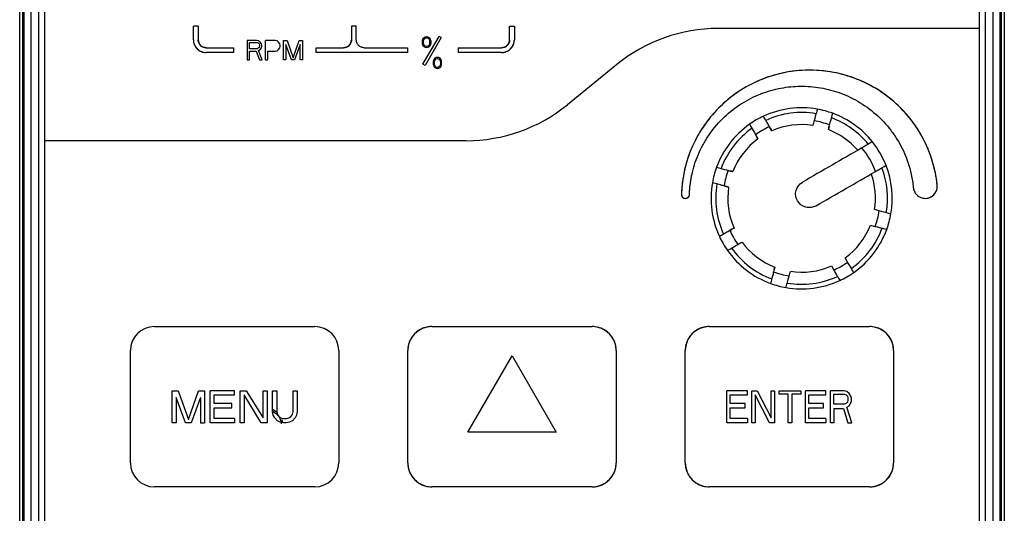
# Model space of a CAD drawing. Header units: millimetres. Extents: x 0 to 423, y 0 to 297.
# Tile 8 of 39: x 93 to 124, y 156 to 172. Entities that reach past the tile are written whole.
import ezdxf

# ---------------------------------------------------------------- set-up
doc = ezdxf.new("R2010")
doc.units = ezdxf.units.MM
doc.layers.add('实线', color=2, linetype='Continuous', lineweight=25)

msp = doc.modelspace()

# ---------------------------------------------------------------- linework, layer by layer
at = {"layer": '实线', "color": 2, "linetype": 'Continuous', "lineweight": 25, "true_color": 0xffff00}
for p, q in [((92.8951, 142.0072), (92.8951, 190.5072)), ((92.9977, 142.0072), (92.9977, 190.5072)), ((93.2451, 190.5072), (93.2451, 142.0072)), ((93.4951, 142.0072), (93.4951, 190.5072)), ((122.9951, 190.5072), (122.9951, 142.0072)), ((123.2451, 142.0072), (123.2451, 190.5072)), ((123.4925, 190.5072), (123.4925, 142.0072)), ((123.5951, 190.5072), (123.5951, 142.0072)), ((93.6701, 190.3322), (93.6701, 168.1072)), ((122.8201, 171.6072), (122.8201, 190.3322)), ((93.02, 178.4157), (93.02, 155.9322)), ((123.4702, 155.9322), (123.4702, 178.4157)), ((98.3101, 171.2572), (98.3101, 171.6822)), ((98.4601, 171.6822), (98.3101, 171.6822)), ((98.4601, 171.6822), (98.4601, 171.2572)), ((103.3901, 171.6822), (103.2401, 171.6822)), ((103.2401, 171.6822), (103.2401, 171.2572)), ((103.3901, 171.2572), (103.3901, 171.6822)), ((108.1701, 171.2572), (108.1701, 171.6822)), ((108.1701, 171.6822), (108.3201, 171.6822)), ((108.3201, 171.6822), (108.3201, 171.2572)), ((105.4693, 170.4939), (105.9693, 171.3599)), ((105.4806, 171.3051), (105.5023, 171.3274)), ((105.5023, 171.3274), (105.5384, 171.3497)), ((105.524, 171.2976), (105.5456, 171.3125)), ((106.0342, 171.3224), (105.5342, 170.4564)), ((105.5384, 171.3497), (105.5818, 171.3572)), ((105.5456, 171.3125), (105.5818, 171.3199)), ((105.5818, 171.3572), (105.6251, 171.3497)), ((105.5818, 171.3199), (105.6179, 171.3125)), ((105.6179, 171.3125), (105.6395, 171.2976)), ((105.6251, 171.3497), (105.6612, 171.3274)), ((105.6612, 171.3274), (105.6829, 171.3051)), ((106.0342, 171.3224), (105.9693, 171.3599)), ((122.8201, 171.6072), (114.6727, 171.6072)), ((122.8201, 142.1822), (122.8201, 171.6072)), ((98.7101, 171.0072), (99.5601, 171.0072)), ((99.5601, 171.0072), (99.5601, 170.8572)), ((99.9826, 171.2322), (99.9826, 170.6322)), ((100.2821, 171.2322), (99.9826, 171.2322)), ((100.0575, 170.9769), (100.0575, 171.1684)), ((100.0575, 171.1684), (100.2946, 171.1684)), ((100.3446, 171.2194), (100.2821, 171.2322)), ((100.2946, 171.1684), (100.3321, 171.1556)), ((100.3321, 171.1556), (100.357, 171.1301)), ((100.357, 171.0152), (100.3321, 170.9896)), ((100.3945, 171.1811), (100.3446, 171.2194)), ((100.357, 171.1301), (100.3695, 171.0918)), ((100.3695, 171.0535), (100.357, 171.0152)), ((100.3695, 171.0918), (100.3695, 171.0535)), ((100.4319, 171.1301), (100.3945, 171.1811)), ((100.3945, 170.9513), (100.4319, 171.0024)), ((100.4444, 171.0918), (100.4319, 171.1301)), ((100.4319, 171.0024), (100.4444, 171.0407)), ((100.4444, 171.0407), (100.4444, 171.0918)), ((100.5567, 170.6322), (100.5567, 171.2322)), ((100.8563, 171.2322), (100.5567, 171.2322)), ((100.9187, 171.2194), (100.8563, 171.2322)), ((100.9687, 171.1811), (100.9187, 171.2194)), ((101.0061, 171.1301), (100.9687, 171.1811)), ((100.9687, 170.9513), (101.0061, 171.0024)), ((101.0186, 171.0918), (101.0061, 171.1301)), ((101.0061, 171.0024), (101.0186, 171.0407)), ((101.0186, 171.0407), (101.0186, 171.0918)), ((101.1184, 171.2322), (101.2308, 171.2322)), ((101.1184, 170.6322), (101.1184, 171.2322)), ((101.1933, 171.1045), (101.1933, 170.6322)), ((101.3681, 170.6322), (101.1933, 171.1045)), ((101.2308, 171.2322), (101.418, 170.696)), ((101.418, 170.696), (101.6052, 171.2322)), ((101.6427, 171.1045), (101.4679, 170.6322)), ((101.6052, 171.2322), (101.7176, 171.2322)), ((101.6427, 170.6322), (101.6427, 171.1045)), ((101.7176, 171.2322), (101.7176, 170.6322)), ((102.1401, 171.0072), (102.9901, 171.0072)), ((102.1401, 170.8572), (102.1401, 171.0072)), ((103.6401, 171.0072), (104.9901, 171.0072)), ((104.9901, 171.0072), (104.9901, 170.8572)), ((105.4518, 171.2157), (105.459, 171.2529)), ((105.4518, 171.1487), (105.4518, 171.2157)), ((105.459, 171.1114), (105.4518, 171.1487)), ((105.459, 171.2529), (105.4662, 171.2753)), ((105.4662, 171.0891), (105.459, 171.1114)), ((105.4662, 171.2753), (105.4806, 171.3051)), ((105.4806, 171.0593), (105.4662, 171.0891)), ((105.5023, 171.037), (105.4806, 171.0593)), ((105.4879, 171.2082), (105.4951, 171.2529)), ((105.4879, 171.1561), (105.4879, 171.2082)), ((105.4951, 171.1114), (105.4879, 171.1561)), ((105.4951, 171.2529), (105.524, 171.2976)), ((105.524, 171.0668), (105.4951, 171.1114)), ((105.5384, 171.0146), (105.5023, 171.037)), ((105.5456, 171.0519), (105.524, 171.0668)), ((105.5818, 171.0072), (105.5384, 171.0146)), ((105.5818, 171.0444), (105.5456, 171.0519)), ((105.6179, 171.0519), (105.5818, 171.0444)), ((105.6251, 171.0146), (105.5818, 171.0072)), ((105.6395, 171.0668), (105.6179, 171.0519)), ((105.6612, 171.037), (105.6251, 171.0146)), ((105.6395, 171.2976), (105.6684, 171.2529)), ((105.6684, 171.1114), (105.6395, 171.0668)), ((105.6829, 171.0593), (105.6612, 171.037)), ((105.6684, 171.2529), (105.6756, 171.2082)), ((105.6756, 171.1561), (105.6684, 171.1114)), ((105.6756, 171.2082), (105.6756, 171.1561)), ((105.6829, 171.3051), (105.6973, 171.2753)), ((105.6973, 171.0891), (105.6829, 171.0593)), ((105.6973, 171.2753), (105.7045, 171.2529)), ((105.7045, 171.1114), (105.6973, 171.0891)), ((105.7045, 171.2529), (105.7118, 171.2157)), ((105.7118, 171.1487), (105.7045, 171.1114)), ((105.7118, 171.2157), (105.7118, 171.1487)), ((106.5701, 171.0072), (106.5701, 170.8572)), ((106.5701, 171.0072), (107.9201, 171.0072)), ((99.5601, 170.8572), (98.7101, 170.8572)), ((100.2946, 170.9769), (100.0575, 170.9769)), ((100.0575, 170.9003), (100.2697, 170.9003)), ((100.0575, 170.6322), (100.0575, 170.9003)), ((100.2697, 170.9003), (100.3695, 170.6322)), ((100.3321, 170.9896), (100.2946, 170.9769)), ((100.3446, 170.9258), (100.3945, 170.9513)), ((100.4569, 170.6322), (100.3446, 170.9258)), ((100.6316, 170.9003), (100.8563, 170.9003)), ((100.6316, 170.6322), (100.6316, 170.9003)), ((100.8563, 170.9003), (100.9187, 170.913)), ((100.9187, 170.913), (100.9687, 170.9513)), ((104.9901, 170.8572), (102.1401, 170.8572)), ((105.8784, 170.6997), (105.8423, 170.6774)), ((105.9218, 170.7072), (105.8784, 170.6997)), ((105.9651, 170.6997), (105.9218, 170.7072)), ((106.0012, 170.6774), (105.9651, 170.6997)), ((107.9201, 170.8572), (106.5701, 170.8572)), ((99.9826, 170.6322), (100.0575, 170.6322)), ((100.3695, 170.6322), (100.4569, 170.6322)), ((100.5567, 170.6322), (100.6316, 170.6322)), ((101.1933, 170.6322), (101.1184, 170.6322)), ((101.4679, 170.6322), (101.3681, 170.6322)), ((101.7176, 170.6322), (101.6427, 170.6322)), ((105.5342, 170.4564), (105.4693, 170.4939)), ((105.799, 170.6029), (105.7918, 170.5657)), ((105.7918, 170.5657), (105.7918, 170.4987)), ((105.7918, 170.4987), (105.799, 170.4614)), ((105.8062, 170.6253), (105.799, 170.6029)), ((105.799, 170.4614), (105.8062, 170.4391)), ((105.8206, 170.6551), (105.8062, 170.6253)), ((105.8062, 170.4391), (105.8206, 170.4093)), ((105.8423, 170.6774), (105.8206, 170.6551)), ((105.8206, 170.4093), (105.8423, 170.387)), ((105.8279, 170.5582), (105.8351, 170.6029)), ((105.8279, 170.5061), (105.8279, 170.5582)), ((105.8351, 170.4614), (105.8279, 170.5061)), ((105.8351, 170.6029), (105.864, 170.6476)), ((105.864, 170.4168), (105.8351, 170.4614)), ((105.8423, 170.387), (105.8784, 170.3646)), ((105.864, 170.6476), (105.8856, 170.6625)), ((105.8856, 170.4019), (105.864, 170.4168)), ((105.8856, 170.6625), (105.9218, 170.6699)), ((105.9218, 170.3944), (105.8856, 170.4019)), ((105.9218, 170.6699), (105.9579, 170.6625)), ((105.9579, 170.4019), (105.9218, 170.3944)), ((105.9579, 170.6625), (105.9795, 170.6476)), ((105.9795, 170.4168), (105.9579, 170.4019)), ((105.9651, 170.3646), (106.0012, 170.387)), ((105.9795, 170.6476), (106.0084, 170.6029)), ((106.0084, 170.4614), (105.9795, 170.4168)), ((106.0229, 170.6551), (106.0012, 170.6774)), ((106.0012, 170.387), (106.0229, 170.4093)), ((106.0084, 170.6029), (106.0156, 170.5582)), ((106.0156, 170.5061), (106.0084, 170.4614)), ((106.0156, 170.5582), (106.0156, 170.5061)), ((106.0373, 170.6253), (106.0229, 170.6551)), ((106.0229, 170.4093), (106.0373, 170.4391)), ((106.0445, 170.6029), (106.0373, 170.6253)), ((106.0373, 170.4391), (106.0445, 170.4614)), ((106.0518, 170.5657), (106.0445, 170.6029)), ((106.0445, 170.4614), (106.0518, 170.4987)), ((106.0518, 170.4987), (106.0518, 170.5657)), ((111.5164, 170.485), (109.9738, 169.2294)), ((105.8784, 170.3646), (105.9218, 170.3572)), ((105.9218, 170.3572), (105.9651, 170.3646)), ((116.3472, 168.4149), (116.2729, 168.5436)), ((115.8399, 168.2936), (115.9142, 168.1649)), ((115.9142, 168.1649), (115.8626, 168.2544)), ((106.8174, 168.1072), (93.6701, 168.1072)), ((93.6701, 168.1072), (93.6701, 142.1822)), ((114.623, 167.2767), (114.7642, 167.2389)), ((114.6348, 166.7559), (114.4936, 166.7938)), ((118.711, 164.3207), (118.6367, 164.4494)), ((118.2037, 164.1994), (118.278, 164.0707)), ((97.0951, 162.3072), (102.0951, 162.3072)), ((105.7451, 162.3072), (110.7451, 162.3072)), ((114.3951, 162.3072), (119.3951, 162.3072)), ((96.3451, 158.0572), (96.3451, 161.5572)), ((102.8451, 161.5572), (102.8451, 158.0572)), ((104.9951, 158.0572), (104.9951, 161.5572)), ((111.4951, 161.5572), (111.4951, 158.0572)), ((113.6451, 158.0572), (113.6451, 161.5572)), ((120.1451, 161.5572), (120.1451, 158.0572)), ((106.8701, 159.0133), (108.2451, 161.3949)), ((108.2451, 161.3949), (109.6201, 159.0133)), ((97.6451, 159.3072), (97.6451, 160.3072)), ((97.6451, 160.3072), (97.8358, 160.3072)), ((97.8358, 160.3072), (98.1538, 159.4136)), ((98.1538, 159.4136), (98.4717, 160.3072)), ((98.4717, 160.3072), (98.6625, 160.3072)), ((98.6625, 160.3072), (98.6625, 159.3072)), ((98.832, 159.3072), (98.832, 160.3072)), ((99.5951, 160.3072), (98.832, 160.3072)), ((99.5951, 160.1795), (99.5951, 160.3072)), ((99.7646, 159.3072), (99.7646, 160.3072)), ((99.7646, 160.3072), (99.9554, 160.3072)), ((99.9554, 160.3072), (100.4853, 159.4561)), ((100.4853, 159.4561), (100.4853, 160.3072)), ((100.4853, 160.3072), (100.6125, 160.3072)), ((100.6125, 160.3072), (100.6125, 159.3072)), ((100.782, 159.6476), (100.782, 160.3072)), ((100.782, 160.3072), (100.9092, 160.3072)), ((100.9092, 160.3072), (100.9092, 159.6476)), ((101.4179, 160.3072), (101.5451, 160.3072)), ((101.4179, 159.6476), (101.4179, 160.3072)), ((101.5451, 160.3072), (101.5451, 159.6476)), ((115.5833, 160.3072), (114.9451, 160.3072)), ((114.9451, 159.3072), (114.9451, 160.3072)), ((115.5833, 160.1795), (115.5833, 160.3072)), ((115.7251, 159.3072), (115.7251, 160.3072)), ((115.7251, 160.3072), (115.8846, 160.3072)), ((115.8846, 160.3072), (116.3278, 159.4561)), ((116.3278, 160.3072), (116.4342, 160.3072)), ((116.3278, 159.4561), (116.3278, 160.3072)), ((116.4342, 160.3072), (116.4342, 159.3072)), ((116.576, 160.2008), (116.576, 160.3072)), ((116.576, 160.3072), (117.2496, 160.3072)), ((117.2496, 160.3072), (117.2496, 160.2008)), ((117.3914, 159.3072), (117.3914, 160.3072)), ((118.0296, 160.3072), (117.3914, 160.3072)), ((118.0296, 160.1795), (118.0296, 160.3072)), ((118.1714, 159.3072), (118.1714, 160.3072)), ((118.5969, 160.3072), (118.1714, 160.3072)), ((118.6855, 160.2859), (118.5969, 160.3072)), ((118.7564, 160.2221), (118.6855, 160.2859)), ((98.069, 159.3072), (97.7723, 160.0944)), ((97.7723, 160.0944), (97.7723, 159.3072)), ((98.5353, 160.0944), (98.2386, 159.3072)), ((98.5353, 160.0944), (98.5353, 159.3072)), ((98.9592, 160.1795), (99.5951, 160.1795)), ((98.9592, 159.9029), (98.9592, 160.1795)), ((100.4217, 159.3072), (99.8918, 160.1795)), ((99.8918, 160.1795), (99.8918, 159.3072)), ((115.0514, 159.9029), (115.0514, 160.1795)), ((115.0514, 160.1795), (115.5833, 160.1795)), ((115.8314, 160.1795), (115.8314, 159.3072)), ((116.2746, 159.3072), (115.8314, 160.1795)), ((116.8596, 160.2008), (116.576, 160.2008)), ((116.8596, 159.3072), (116.8596, 160.2008)), ((117.2496, 160.2008), (116.966, 160.2008)), ((116.966, 160.2008), (116.966, 159.3072)), ((117.4978, 160.1795), (118.0296, 160.1795)), ((117.4978, 159.9029), (117.4978, 160.1795)), ((118.2778, 160.2008), (118.6146, 160.2008)), ((118.2778, 159.8817), (118.2778, 160.2008)), ((118.6146, 160.2008), (118.6678, 160.1795)), ((118.6678, 160.1795), (118.7033, 160.137)), ((118.7033, 160.137), (118.721, 160.0731)), ((118.721, 160.0093), (118.7033, 159.9455)), ((118.721, 160.0731), (118.721, 160.0093)), ((118.8096, 160.137), (118.7564, 160.2221)), ((118.8273, 160.0731), (118.8096, 160.137)), ((118.8096, 159.9242), (118.8273, 159.988)), ((118.8273, 159.988), (118.8273, 160.0731)), ((99.5103, 159.9029), (98.9592, 159.9029)), ((98.9592, 159.7753), (99.5103, 159.7753)), ((98.9592, 159.4348), (98.9592, 159.7753)), ((99.5103, 159.7753), (99.5103, 159.9029)), ((100.782, 159.7318), (100.9245, 159.6366)), ((100.782, 159.6718), (100.8869, 159.599)), ((100.8032, 159.5412), (100.782, 159.6476)), ((100.9092, 159.6476), (100.9304, 159.5625)), ((101.3967, 159.5625), (101.4179, 159.6476)), ((101.5451, 159.6476), (101.5239, 159.5412)), ((115.5123, 159.9029), (115.0514, 159.9029)), ((115.0514, 159.4348), (115.0514, 159.7753)), ((115.0514, 159.7753), (115.5123, 159.7753)), ((115.5123, 159.7753), (115.5123, 159.9029)), ((117.9587, 159.9029), (117.4978, 159.9029)), ((117.4978, 159.7753), (117.9587, 159.7753)), ((117.4978, 159.4348), (117.4978, 159.7753)), ((117.9587, 159.7753), (117.9587, 159.9029)), ((118.6146, 159.8817), (118.2778, 159.8817)), ((118.2778, 159.754), (118.5792, 159.754)), ((118.2778, 159.754), (118.2778, 159.3072)), ((118.5792, 159.754), (118.721, 159.3072)), ((118.6678, 159.9029), (118.6146, 159.8817)), ((118.7033, 159.9455), (118.6678, 159.9029)), ((118.6855, 159.7965), (118.7564, 159.8391)), ((118.8451, 159.3072), (118.6855, 159.7965)), ((118.7564, 159.8391), (118.8096, 159.9242)), ((99.5951, 159.4348), (98.9592, 159.4348)), ((99.5951, 159.4348), (99.5951, 159.3072)), ((100.8456, 159.4561), (100.8032, 159.5412)), ((100.9304, 159.371), (100.8456, 159.4561)), ((100.9304, 159.5625), (100.9728, 159.4987)), ((101.0152, 159.3285), (100.9304, 159.371)), ((100.9728, 159.4987), (101.0364, 159.4561)), ((101.0364, 159.4561), (101.1212, 159.4348)), ((101.0676, 159.4041), (101.0854, 159.3144)), ((101.1212, 159.4348), (101.2059, 159.4348)), ((101.2059, 159.4348), (101.2907, 159.4561)), ((101.2907, 159.4561), (101.3543, 159.4987)), ((101.3967, 159.371), (101.3119, 159.3285)), ((101.3543, 159.4987), (101.3967, 159.5625)), ((101.4815, 159.4561), (101.3967, 159.371)), ((101.5239, 159.5412), (101.4815, 159.4561)), ((115.5833, 159.4348), (115.0514, 159.4348)), ((115.5833, 159.4348), (115.5833, 159.3072)), ((118.0296, 159.4348), (117.4978, 159.4348)), ((118.0296, 159.4348), (118.0296, 159.3072)), ((97.7723, 159.3072), (97.6451, 159.3072)), ((98.2386, 159.3072), (98.069, 159.3072)), ((98.5353, 159.3072), (98.6625, 159.3072)), ((99.5951, 159.3072), (98.832, 159.3072)), ((99.8918, 159.3072), (99.7646, 159.3072)), ((100.6125, 159.3072), (100.4217, 159.3072)), ((101.1212, 159.3072), (101.0152, 159.3285)), ((101.2059, 159.3072), (101.1212, 159.3072)), ((101.3119, 159.3285), (101.2059, 159.3072)), ((115.5833, 159.3072), (114.9451, 159.3072)), ((115.8314, 159.3072), (115.7251, 159.3072)), ((116.4342, 159.3072), (116.2746, 159.3072)), ((116.966, 159.3072), (116.8596, 159.3072)), ((118.0296, 159.3072), (117.3914, 159.3072)), ((118.2778, 159.3072), (118.1714, 159.3072)), ((118.721, 159.3072), (118.8451, 159.3072)), ((109.6201, 159.0133), (106.8701, 159.0133)), ((102.0951, 157.3072), (97.0951, 157.3072)), ((110.7451, 157.3072), (105.7451, 157.3072)), ((119.3951, 157.3072), (114.3951, 157.3072))]:
    msp.add_line(p, q, dxfattribs=at)
for centre, radius, start, end in [((114.6727, 166.6072), 5, 90, 129.14399), ((98.7101, 171.2572), 0.4, 180, 270), ((98.7101, 171.2572), 0.25, 180, 270), ((102.9901, 171.2572), 0.25, 270, 0), ((107.9201, 171.2572), 0.25, 270, 0), ((107.9201, 171.2572), 0.4, 270, 0), ((117.5255, 166.3072), 4, 5.93777, 178.15143), ((106.8174, 173.1072), 5, 270, 309.14399), ((117.2755, 166.3072), 2.825, 114.92294, 125.07706), ((117.2755, 166.3072), 2.825, 80.07706, 114.92294), ((117.2755, 166.3072), 2.6785, 80.3555, 114.6445), ((117.2755, 166.3072), 2.825, 69.92294, 80.07706), ((117.2755, 166.3072), 2.825, 38.65257, 69.92294), ((117.2755, 166.3072), 2.825, 125.07706, 159.92294), ((117.2755, 166.3072), 2.4509, 114.14544, 125.85456), ((117.2755, 166.3072), 2.3031, 81.23171, 113.76829), ((117.2755, 166.3072), 2.4509, 69.14544, 80.85456), ((117.2755, 166.3072), 2.6785, 39.12968, 69.6445), ((117.2755, 166.3072), 2.6785, 125.3555, 159.6445), ((117.2755, 166.3072), 2.3031, 40.63397, 68.76829), ((117.2755, 166.3072), 2.3031, 126.23171, 158.76829), ((117.2755, 166.3072), 2.825, 21.34743, 38.65257), ((117.2755, 166.3072), 2.4508, 20.01351, 39.98649), ((117.2755, 166.3072), 2.825, 350.07706, 21.34743), ((117.2755, 166.3072), 2.825, 159.92294, 170.07706), ((117.2755, 166.3072), 2.4509, 159.14544, 170.85456), ((117.2755, 166.3072), 2.3031, 351.23171, 19.36603), ((117.2755, 166.3072), 2.6785, 350.3555, 20.87032), ((117.2755, 166.3072), 2.825, 170.07706, 204.92294), ((117.2755, 166.3072), 2.6785, 170.3555, 204.6445), ((121.131, 166.6822), 0.375, 185.60224, 5.93777), ((113.6525, 166.4322), 0.125, 178.15143, 358.0259), ((117.2755, 166.3072), 2.3031, 171.23171, 203.76829), ((117.2755, 166.3072), 2.4509, 339.14544, 350.85456), ((117.2755, 166.3072), 2.825, 339.92294, 350.07706), ((117.2755, 166.3072), 2.3031, 306.23171, 338.76829), ((117.2755, 166.3072), 2.4509, 204.14544, 215.85456), ((117.2755, 166.3072), 2.6785, 305.3555, 339.6445), ((117.2755, 166.3072), 2.825, 305.07706, 339.92294), ((117.2755, 166.3072), 2.825, 204.92294, 215.07706), ((117.2755, 166.3072), 2.3031, 216.23171, 248.76829), ((117.2755, 166.3072), 2.825, 215.07706, 249.92294), ((117.2755, 166.3072), 2.6785, 215.3555, 249.6445), ((117.2755, 166.3072), 2.4509, 294.14544, 305.85456), ((117.2755, 166.3072), 2.4509, 249.14544, 260.85456), ((117.2755, 166.3072), 2.3031, 261.23171, 293.76829), ((117.2755, 166.3072), 2.825, 294.92294, 305.07706), ((117.2755, 166.3072), 2.825, 249.92294, 260.07706), ((117.2755, 166.3072), 2.825, 260.07706, 294.92294), ((117.2755, 166.3072), 2.6785, 260.3555, 294.6445), ((97.0951, 161.5572), 0.75, 90, 180), ((102.0951, 161.5572), 0.75, 0, 90), ((105.7451, 161.5572), 0.75, 90, 180), ((110.7451, 161.5572), 0.75, 0, 90), ((114.3951, 161.5572), 0.75, 90, 180), ((119.3951, 161.5572), 0.75, 0, 90), ((97.0951, 158.0572), 0.75, 180, 270), ((102.0951, 158.0572), 0.75, 270, 0), ((105.7451, 158.0572), 0.75, 180, 270), ((110.7451, 158.0572), 0.75, 270, 0), ((114.3951, 158.0572), 0.75, 180, 270), ((119.3951, 158.0572), 0.75, 270, 0)]:
    msp.add_arc(centre, radius, start, end, dxfattribs=at)
for points, knots in [([(98.3101, 171.2572), (98.3104, 171.2446), (98.3111, 171.2195), (98.3166, 171.1822), (98.3253, 171.1455), (98.3423, 171.096), (98.3733, 171.036), (98.4253, 170.9725), (98.4888, 170.9204), (98.5599, 170.8839), (98.6346, 170.8612), (98.6849, 170.8585), (98.7101, 170.8572)], [0, 0, 0, 0, 0.060243, 0.1199994, 0.1798082, 0.2402069, 0.3699548, 0.5001294, 0.6298775, 0.7600523, 0.8799221, 1, 1, 1, 1]), ([(98.7101, 171.0072), (98.6996, 171.0076), (98.6787, 171.0083), (98.6478, 171.0144), (98.6117, 171.0261), (98.5718, 171.0467), (98.5322, 171.0791), (98.4996, 171.1189), (98.4768, 171.1633), (98.4626, 171.21), (98.4609, 171.2414), (98.4601, 171.2572)], [0, 0, 0, 0, 0.0801151, 0.1597406, 0.2401519, 0.3697806, 0.5000923, 0.6297213, 0.7600334, 0.8798503, 1, 1, 1, 1]), ([(103.2401, 171.2572), (103.2397, 171.2467), (103.239, 171.2258), (103.2328, 171.1949), (103.2212, 171.1588), (103.2006, 171.1189), (103.1681, 171.0793), (103.1284, 171.0467), (103.0839, 171.0239), (103.0372, 171.0097), (103.0058, 171.008), (102.9901, 171.0072)], [0, 0, 0, 0, 0.0801151, 0.1597406, 0.2401519, 0.3697806, 0.5000923, 0.6297213, 0.7600334, 0.8798503, 1, 1, 1, 1]), ([(103.6401, 171.0072), (103.6296, 171.0076), (103.6087, 171.0083), (103.5778, 171.0144), (103.5417, 171.0261), (103.5018, 171.0467), (103.4622, 171.0791), (103.4296, 171.1189), (103.4068, 171.1633), (103.3926, 171.21), (103.3909, 171.2414), (103.3901, 171.2572)], [0, 0, 0, 0, 0.0801151, 0.1597406, 0.2401519, 0.3697806, 0.5000923, 0.6297213, 0.7600334, 0.8798503, 1, 1, 1, 1]), ([(108.1701, 171.2572), (108.1697, 171.2467), (108.169, 171.2258), (108.1628, 171.1949), (108.1512, 171.1588), (108.1306, 171.1189), (108.0981, 171.0793), (108.0584, 171.0467), (108.0139, 171.0239), (107.9672, 171.0097), (107.9358, 171.008), (107.9201, 171.0072)], [0, 0, 0, 0, 0.0801151, 0.1597406, 0.2401519, 0.3697806, 0.5000923, 0.6297213, 0.7600334, 0.8798503, 1, 1, 1, 1]), ([(107.9201, 170.8572), (107.9327, 170.8575), (107.9578, 170.8582), (107.9951, 170.8637), (108.0317, 170.8724), (108.0813, 170.8894), (108.1413, 170.9204), (108.2048, 170.9724), (108.2569, 171.0359), (108.2933, 171.107), (108.3161, 171.1817), (108.3187, 171.232), (108.3201, 171.2572)], [0, 0, 0, 0, 0.060243, 0.1199994, 0.1798082, 0.2402069, 0.3699548, 0.5001294, 0.6298775, 0.7600523, 0.8799221, 1, 1, 1, 1]), ([(121.504, 166.721), (121.4987, 166.7677), (121.488, 166.8611), (121.4658, 167.0002), (121.439, 167.1385), (121.4073, 167.2758), (121.3508, 167.4862), (121.2563, 167.7658), (121.1029, 168.1098), (120.9155, 168.4422), (120.6178, 168.8678), (120.1671, 169.3452), (119.5269, 169.7997), (118.8241, 170.1158), (118.1013, 170.2877), (117.382, 170.3254), (116.6673, 170.2365), (115.9585, 170.0135), (115.2801, 169.6481), (114.6739, 169.1491), (114.2585, 168.6408), (113.9919, 168.1951), (113.8287, 167.8503), (113.7002, 167.4961), (113.6179, 167.1802), (113.5681, 166.9041), (113.5391, 166.6709), (113.5314, 166.5145), (113.5276, 166.4362)], [0, 0, 0, 0, 0.0117446, 0.023469, 0.0351878, 0.0469156, 0.058667, 0.0895883, 0.1205312, 0.1526247, 0.1847398, 0.2501088, 0.3154779, 0.3796115, 0.4414087, 0.5000026, 0.5585966, 0.6203938, 0.6845274, 0.7498965, 0.8152655, 0.8473591, 0.8794741, 0.9103954, 0.9413383, 0.9608988, 0.9804301, 1, 1, 1, 1]), ([(113.7774, 166.4276), (113.7792, 166.4688), (113.7829, 166.551), (113.7939, 166.674), (113.8089, 166.7964), (113.8284, 166.9184), (113.865, 167.1057), (113.9308, 167.3559), (114.0442, 167.6659), (114.1881, 167.9677), (114.4229, 168.3577), (114.7885, 168.8022), (115.3213, 169.2376), (115.9171, 169.5557), (116.539, 169.7485), (117.1656, 169.8237), (117.7957, 169.7877), (118.4283, 169.6341), (119.0427, 169.3539), (119.6015, 168.9525), (119.9938, 168.5318), (120.2524, 168.1572), (120.4147, 167.865), (120.5471, 167.5625), (120.637, 167.2909), (120.6961, 167.0524), (120.7345, 166.8501), (120.7501, 166.7138), (120.7578, 166.6455)], [0, 0, 0, 0, 0.0117424, 0.0234648, 0.0351818, 0.0469081, 0.0586583, 0.0895788, 0.1205239, 0.1526208, 0.1847422, 0.2501251, 0.3155081, 0.3796511, 0.4414495, 0.5000346, 0.5586176, 0.6204094, 0.6845419, 0.7499121, 0.8152823, 0.8473736, 0.8794901, 0.9104069, 0.9413492, 0.960905, 0.9804327, 1, 1, 1, 1]), ([(116.2729, 168.5436), (116.2476, 168.5875), (116.2231, 168.6299), (116.1774, 168.7091), (116.1568, 168.7448), (116.105, 168.8345), (116.085, 168.8691), (116.085, 168.8691)], [0, 0, 0, 0, 0.25, 0.25, 0.5, 0.5, 1, 1, 1, 1]), ([(117.7623, 169.0899), (117.7623, 169.0899), (117.7598, 169.0807), (117.7502, 169.0446), (117.743, 169.0181), (117.7163, 168.9182), (117.6912, 168.8248), (117.665, 168.7269)], [0, 0, 0, 0, 0.25, 0.25, 0.5, 0.5, 1, 1, 1, 1]), ([(118.148, 168.5975), (118.1611, 168.6464), (118.1738, 168.6937), (118.1974, 168.782), (118.2081, 168.8219), (118.2349, 168.9219), (118.2452, 168.9605), (118.2452, 168.9605)], [0, 0, 0, 0, 0.25, 0.25, 0.5, 0.5, 1, 1, 1, 1]), ([(115.652, 168.6191), (115.652, 168.6191), (115.6568, 168.6108), (115.6754, 168.5785), (115.6892, 168.5547), (115.7409, 168.4652), (115.7893, 168.3814), (115.8399, 168.2936)], [0, 0, 0, 0, 0.25, 0.25, 0.5, 0.5, 1, 1, 1, 1]), ([(118.1362, 168.5537), (118.1319, 168.5373), (118.1231, 168.5048), (118.114, 168.4708), (118.1095, 168.454)], [0, 0, 0, 0, 0.5047963, 1, 1, 1, 1]), ([(116.2956, 168.5044), (116.3041, 168.4897), (116.3209, 168.4605), (116.3385, 168.43), (116.3472, 168.4149)], [0, 0, 0, 0, 0.5047963, 1, 1, 1, 1]), ([(119.4816, 168.0717), (119.4816, 168.0717), (119.4732, 168.0668), (119.4404, 168.0479), (119.4163, 168.0339), (119.3258, 167.9817), (119.2413, 167.9329), (119.1532, 167.8821)], [0, 0, 0, 0, 0.25, 0.25, 0.5, 0.5, 1, 1, 1, 1]), ([(119.5782, 167.1459), (119.6223, 167.1714), (119.6649, 167.196), (119.7447, 167.242), (119.7807, 167.2628), (119.8714, 167.3152), (119.9066, 167.3355), (119.9066, 167.3355)], [0, 0, 0, 0, 0.25, 0.25, 0.5, 0.5, 1, 1, 1, 1]), ([(114.7642, 167.2389), (114.7659, 167.2384), (114.7764, 167.2356), (114.8142, 167.2255), (114.8411, 167.2183), (114.9411, 167.1915), (115.0328, 167.1669), (115.1287, 167.1412)], [0, 0, 0, 0, 0.25, 0.25, 0.5, 0.5, 1, 1, 1, 1]), ([(114.9993, 166.6583), (114.9513, 166.6711), (114.905, 166.6835), (114.8179, 166.7069), (114.7785, 166.7174), (114.6784, 166.7443), (114.6382, 166.755), (114.6348, 166.7559)], [0, 0, 0, 0, 0.25, 0.25, 0.5, 0.5, 1, 1, 1, 1]), ([(117.7261, 166.0766), (117.6775, 166.0486), (117.6243, 166.0306), (117.5139, 166.0161), (117.4573, 166.0198), (117.2967, 166.0628), (117.2017, 166.135), (117.1175, 166.2808), (117.0995, 166.334), (117.085, 166.4444), (117.0887, 166.501), (117.1317, 166.6616), (117.2039, 166.7566), (117.3011, 166.8127)], [0, 0, 0, 0, 0.125, 0.125, 0.25, 0.25, 0.5, 0.5, 0.625, 0.625, 0.75, 0.75, 1, 1, 1, 1]), ([(120.7578, 166.6455), (120.7593, 166.6334), (120.7624, 166.6092), (120.7714, 166.5737), (120.7837, 166.5392), (120.8048, 166.4945), (120.8395, 166.4421), (120.9094, 166.3729), (121.0201, 166.3138), (121.1697, 166.2992), (121.3135, 166.3434), (121.41, 166.4235), (121.4647, 166.5053), (121.4926, 166.5747), (121.5076, 166.6477), (121.5052, 166.6965), (121.504, 166.721)], [0, 0, 0, 0, 0.03123726, 0.06220196, 0.09319421, 0.1245133, 0.18823449, 0.25217356, 0.37416503, 0.50007213, 0.62597923, 0.7479707, 0.81169186, 0.87563091, 0.93776075, 1, 1, 1, 1]), ([(113.5276, 166.4362), (113.5277, 166.4279), (113.528, 166.4117), (113.5344, 166.388), (113.5454, 166.3661), (113.5624, 166.3438), (113.5944, 166.3177), (113.6431, 166.3034), (113.6974, 166.3114), (113.7328, 166.334), (113.7551, 166.3591), (113.7672, 166.3808), (113.7754, 166.404), (113.7767, 166.4197), (113.7774, 166.4276)], [0, 0, 0, 0, 0.0633482, 0.124601, 0.1862636, 0.2507937, 0.3381844, 0.4996983, 0.623068, 0.7494101, 0.8130462, 0.8796839, 0.9391242, 1, 1, 1, 1]), ([(120.0582, 165.8204), (120.0582, 165.8204), (120.0489, 165.8229), (120.0129, 165.8325), (119.9864, 165.8396), (119.8865, 165.8664), (119.793, 165.8914), (119.6952, 165.9176)], [0, 0, 0, 0, 0.25, 0.25, 0.5, 0.5, 1, 1, 1, 1]), ([(115.039, 165.3046), (114.9951, 165.2793), (114.9527, 165.2548), (114.8736, 165.2091), (114.8378, 165.1885), (114.7482, 165.1367), (114.7135, 165.1167), (114.7135, 165.1167)], [0, 0, 0, 0, 0.25, 0.25, 0.5, 0.5, 1, 1, 1, 1]), ([(115.0783, 165.3273), (115.0929, 165.3357), (115.1214, 165.3522), (115.1525, 165.3702), (115.1677, 165.3789)], [0, 0, 0, 0, 0.5115921, 1, 1, 1, 1]), ([(119.5658, 165.4347), (119.6147, 165.4216), (119.662, 165.4089), (119.7503, 165.3852), (119.7902, 165.3745), (119.8902, 165.3478), (119.9288, 165.3374), (119.9288, 165.3374)], [0, 0, 0, 0, 0.25, 0.25, 0.5, 0.5, 1, 1, 1, 1]), ([(114.9635, 164.6837), (114.9635, 164.6837), (114.9719, 164.6885), (115.0042, 164.7072), (115.028, 164.7209), (115.1175, 164.7726), (115.2013, 164.821), (115.289, 164.8716)], [0, 0, 0, 0, 0.25, 0.25, 0.5, 0.5, 1, 1, 1, 1]), ([(118.8989, 163.9953), (118.8989, 163.9953), (118.8941, 164.0036), (118.8755, 164.0359), (118.8618, 164.0597), (118.8101, 164.1492), (118.7617, 164.233), (118.711, 164.3207)], [0, 0, 0, 0, 0.25, 0.25, 0.5, 0.5, 1, 1, 1, 1]), ([(116.403, 164.0169), (116.3899, 163.9679), (116.3772, 163.9206), (116.3535, 163.8323), (116.3428, 163.7924), (116.316, 163.6925), (116.3057, 163.6539), (116.3057, 163.6539)], [0, 0, 0, 0, 0.25, 0.25, 0.5, 0.5, 1, 1, 1, 1]), ([(116.4147, 164.0607), (116.4191, 164.0771), (116.4278, 164.1096), (116.4369, 164.1436), (116.4414, 164.1604)], [0, 0, 0, 0, 0.5047963, 1, 1, 1, 1]), ([(118.278, 164.0707), (118.3033, 164.0269), (118.3278, 163.9844), (118.3735, 163.9053), (118.3942, 163.8695), (118.4459, 163.7799), (118.4659, 163.7453), (118.4659, 163.7453)], [0, 0, 0, 0, 0.25, 0.25, 0.5, 0.5, 1, 1, 1, 1]), ([(116.7887, 163.5244), (116.7887, 163.5244), (116.7911, 163.5337), (116.8008, 163.5697), (116.8079, 163.5963), (116.8347, 163.6961), (116.8597, 163.7896), (116.8859, 163.8874)], [0, 0, 0, 0, 0.25, 0.25, 0.5, 0.5, 1, 1, 1, 1]), ([(105.7451, 162.3072), (105.7261, 162.3068), (105.6884, 162.306), (105.6322, 162.2994), (105.5769, 162.2889), (105.5223, 162.2741), (105.4386, 162.2445), (105.3303, 162.1887), (105.2112, 162.0912), (105.1136, 161.9721), (105.052, 161.8526), (105.0167, 161.7443), (104.9984, 161.6515), (104.9962, 161.5887), (104.9951, 161.5572)], [0, 0, 0, 0, 0.0482774, 0.0961591, 0.1439201, 0.1918374, 0.2401856, 0.370003, 0.5000481, 0.6298656, 0.7599108, 0.8401054, 0.919707, 1, 1, 1, 1]), ([(111.4951, 161.5572), (111.4947, 161.5761), (111.4939, 161.6139), (111.4873, 161.67), (111.4768, 161.7254), (111.462, 161.78), (111.4324, 161.8636), (111.3766, 161.972), (111.2791, 162.091), (111.1599, 162.1886), (111.0405, 162.2503), (110.9322, 162.2855), (110.8394, 162.3039), (110.7766, 162.3061), (110.7451, 162.3072)], [0, 0, 0, 0, 0.0482774, 0.0961591, 0.1439201, 0.1918374, 0.2401856, 0.370003, 0.5000481, 0.6298656, 0.7599108, 0.8401054, 0.919707, 1, 1, 1, 1]), ([(114.3951, 162.3072), (114.3761, 162.3068), (114.3384, 162.306), (114.2822, 162.2994), (114.2269, 162.2889), (114.1723, 162.2741), (114.0886, 162.2445), (113.9803, 162.1887), (113.8612, 162.0912), (113.7636, 161.9721), (113.702, 161.8526), (113.6667, 161.7443), (113.6484, 161.6515), (113.6462, 161.5887), (113.6451, 161.5572)], [0, 0, 0, 0, 0.0482774, 0.0961591, 0.1439201, 0.1918374, 0.2401856, 0.370003, 0.5000481, 0.6298656, 0.7599108, 0.8401054, 0.919707, 1, 1, 1, 1]), ([(120.1451, 161.5572), (120.1447, 161.5761), (120.1439, 161.6139), (120.1373, 161.67), (120.1268, 161.7254), (120.112, 161.78), (120.0824, 161.8636), (120.0266, 161.972), (119.9291, 162.091), (119.8099, 162.1886), (119.6905, 162.2503), (119.5822, 162.2855), (119.4894, 162.3039), (119.4266, 162.3061), (119.3951, 162.3072)], [0, 0, 0, 0, 0.0482774, 0.0961591, 0.1439201, 0.1918374, 0.2401856, 0.370003, 0.5000481, 0.6298656, 0.7599108, 0.8401054, 0.919707, 1, 1, 1, 1]), ([(100.8869, 159.599), (100.9448, 159.5323), (101.0297, 159.4346), (101.0469, 159.3088), (101.0523, 159.2689)], [0, 0, 0, 0, 0.6822949, 1, 1, 1, 1]), ([(104.9951, 158.0572), (104.9955, 158.0382), (104.9963, 158.0005), (105.0028, 157.9443), (105.0133, 157.889), (105.0282, 157.8344), (105.0577, 157.7507), (105.1136, 157.6424), (105.2111, 157.5233), (105.3302, 157.4257), (105.4497, 157.3641), (105.558, 157.3288), (105.6508, 157.3105), (105.7136, 157.3083), (105.7451, 157.3072)], [0, 0, 0, 0, 0.0482774, 0.0961591, 0.1439201, 0.1918374, 0.2401856, 0.370003, 0.5000481, 0.6298656, 0.7599108, 0.8401054, 0.919707, 1, 1, 1, 1]), ([(110.7451, 157.3072), (110.764, 157.3076), (110.8018, 157.3084), (110.8579, 157.3149), (110.9133, 157.3254), (110.9679, 157.3403), (111.0515, 157.3698), (111.1599, 157.4257), (111.2789, 157.5232), (111.3765, 157.6423), (111.4382, 157.7618), (111.4734, 157.8701), (111.4918, 157.9629), (111.494, 158.0257), (111.4951, 158.0572)], [0, 0, 0, 0, 0.0482774, 0.0961591, 0.1439201, 0.1918374, 0.2401856, 0.370003, 0.5000481, 0.6298656, 0.7599108, 0.8401054, 0.919707, 1, 1, 1, 1]), ([(113.6451, 158.0572), (113.6455, 158.0382), (113.6463, 158.0005), (113.6528, 157.9443), (113.6633, 157.889), (113.6782, 157.8344), (113.7077, 157.7507), (113.7636, 157.6424), (113.8611, 157.5233), (113.9802, 157.4257), (114.0997, 157.3641), (114.208, 157.3288), (114.3008, 157.3105), (114.3636, 157.3083), (114.3951, 157.3072)], [0, 0, 0, 0, 0.0482774, 0.0961591, 0.1439201, 0.1918374, 0.2401856, 0.370003, 0.5000481, 0.6298656, 0.7599108, 0.8401054, 0.919707, 1, 1, 1, 1]), ([(119.3951, 157.3072), (119.414, 157.3076), (119.4518, 157.3084), (119.5079, 157.3149), (119.5633, 157.3254), (119.6179, 157.3403), (119.7015, 157.3698), (119.8099, 157.4257), (119.9289, 157.5232), (120.0265, 157.6423), (120.0882, 157.7618), (120.1234, 157.8701), (120.1418, 157.9629), (120.144, 158.0257), (120.1451, 158.0572)], [0, 0, 0, 0, 0.0482774, 0.0961591, 0.1439201, 0.1918374, 0.2401856, 0.370003, 0.5000481, 0.6298656, 0.7599108, 0.8401054, 0.919707, 1, 1, 1, 1])]:
    msp.add_open_spline(points, degree=3, knots=knots, dxfattribs=at)
for points in [[(117.665, 168.7269), (117.6522, 168.6791), (117.6394, 168.6312), (117.6266, 168.5834)], [(118.1095, 168.454), (118.1223, 168.5018), (118.1352, 168.5497), (118.148, 168.5975)], [(119.1532, 167.8821), (118.5365, 167.526), (117.9191, 167.1695), (117.3011, 166.8127)], [(115.1287, 167.1412), (115.0808, 167.1541), (115.033, 167.1669), (114.9851, 167.1797)], [(117.7261, 166.0766), (118.3441, 166.4334), (118.9615, 166.7899), (119.5782, 167.1459)], [(114.8557, 166.6967), (114.9036, 166.6839), (114.9514, 166.6711), (114.9993, 166.6583)], [(119.6952, 165.9176), (119.6474, 165.9305), (119.5995, 165.9433), (119.5517, 165.9561)], [(119.4222, 165.4731), (119.4701, 165.4603), (119.518, 165.4475), (119.5658, 165.4347)], [(115.1677, 165.3789), (115.1248, 165.3542), (115.0819, 165.3294), (115.039, 165.3046)], [(115.289, 164.8716), (115.3319, 164.8964), (115.3748, 164.9212), (115.4177, 164.9459)], [(116.4414, 164.1604), (116.4286, 164.1126), (116.4158, 164.0647), (116.403, 164.0169)], [(116.8859, 163.8874), (116.8987, 163.9353), (116.9116, 163.9831), (116.9244, 164.031)]]:
    msp.add_open_spline(points, degree=3, dxfattribs=at)

doc.saveas('drawing.dxf')
